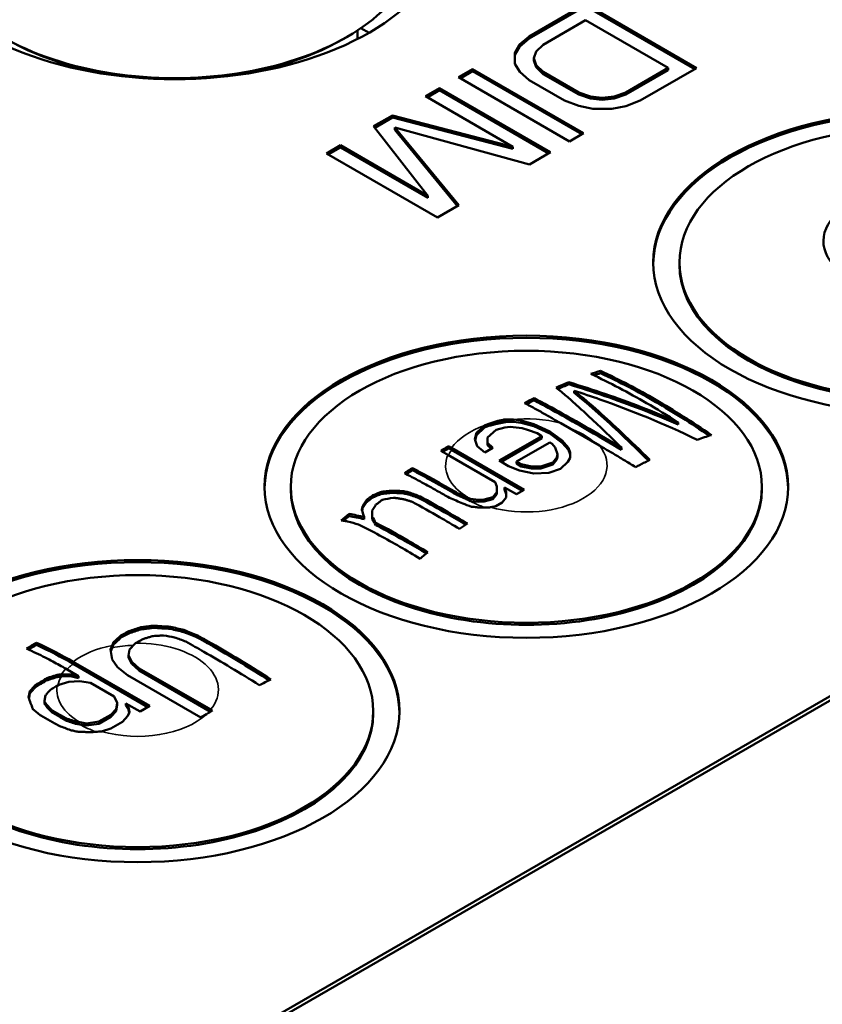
# Model space of a CAD drawing. Header units: millimetres. Extents: x 10 to 634, y 10 to 422.
# Tile 24 of 97: x 94 to 109, y 367 to 386. Entities that reach past the tile are written whole.
import ezdxf

# ---------------------------------------------------------------- set-up
doc = ezdxf.new("R2010")
doc.units = ezdxf.units.MM
doc.header["$LTSCALE"] = 2
doc.layers.add('Visible (ANSI)', color=7, linetype='Continuous', lineweight=50)
doc.layers.add('Visible Narrow (ANSI)', color=7, linetype='Continuous', lineweight=35)

msp = doc.modelspace()

# ---------------------------------------------------------------- linework, layer by layer
at = {"layer": 'Visible (ANSI)'}
for p, q in [((104.784, 386.031), (103.704, 385.408)), ((104.784, 385.99), (103.704, 385.367)), ((106.906, 384.806), (104.784, 386.031)), ((106.87, 384.786), (104.784, 385.99)), ((103.975, 385.251), (104.785, 385.719)), ((104.785, 385.719), (106.365, 384.807)), ((100.426, 385.359), (100.426, 385.523)), ((100.494, 385.569), (100.648, 385.48)), ((100.153, 385.358), (100.223, 385.398)), ((103.704, 385.408), (103.524, 385.252)), ((103.704, 385.367), (103.524, 385.211)), ((103.704, 385.408), (103.704, 385.367)), ((103.524, 385.252), (103.435, 385.096)), ((103.524, 385.211), (103.435, 385.055)), ((103.524, 385.252), (103.524, 385.211)), ((103.796, 384.991), (103.84, 385.121)), ((103.84, 385.121), (103.975, 385.251)), ((103.435, 385.096), (103.435, 384.888)), ((103.841, 384.861), (103.796, 384.991)), ((103.796, 384.991), (103.796, 384.951)), ((103.841, 384.82), (103.796, 384.951)), ((102.624, 384.784), (102.354, 384.628)), ((102.624, 384.743), (102.39, 384.608)), ((104.746, 383.559), (102.624, 384.784)), ((102.624, 384.784), (102.624, 384.743)), ((104.71, 383.539), (102.624, 384.743)), ((103.435, 384.888), (103.526, 384.731)), ((103.977, 384.731), (103.841, 384.861)), ((103.841, 384.861), (103.841, 384.82)), ((103.977, 384.69), (103.841, 384.82)), ((106.365, 384.807), (105.555, 384.339)), ((106.365, 384.766), (105.555, 384.299)), ((105.826, 384.183), (106.906, 384.806)), ((106.365, 384.807), (106.365, 384.766)), ((102.354, 384.628), (104.476, 383.404)), ((103.526, 384.731), (103.707, 384.575)), ((103.707, 384.575), (104.384, 384.184)), ((104.654, 384.34), (103.977, 384.731)), ((103.977, 384.731), (103.977, 384.69)), ((104.654, 384.299), (103.977, 384.69)), ((101.994, 384.421), (101.724, 384.265)), ((101.994, 384.38), (101.76, 384.244)), ((104.116, 383.196), (101.994, 384.421)), ((101.994, 384.421), (101.994, 384.38)), ((104.08, 383.175), (101.994, 384.38)), ((101.724, 384.265), (103.394, 383.3)), ((104.384, 384.184), (104.654, 384.08)), ((104.879, 384.262), (104.654, 384.34)), ((104.654, 384.34), (104.654, 384.299)), ((104.879, 384.221), (104.654, 384.299)), ((105.104, 384.236), (104.879, 384.262)), ((104.879, 384.262), (104.879, 384.221)), ((105.104, 384.195), (104.879, 384.221)), ((105.33, 384.261), (105.104, 384.236)), ((105.104, 384.236), (105.104, 384.195)), ((105.33, 384.221), (105.104, 384.195)), ((105.555, 384.339), (105.33, 384.261)), ((105.555, 384.299), (105.33, 384.221)), ((105.33, 384.261), (105.33, 384.221)), ((105.555, 384.339), (105.555, 384.299)), ((105.556, 384.079), (105.826, 384.183)), ((104.654, 384.08), (104.925, 384.028)), ((104.925, 384.028), (105.285, 384.027)), ((105.285, 384.027), (105.556, 384.079)), ((101.094, 383.901), (100.734, 383.693)), ((101.094, 383.86), (100.757, 383.665)), ((103.394, 383.3), (101.094, 383.901)), ((101.094, 383.901), (101.094, 383.86)), ((103.394, 383.26), (101.094, 383.86)), ((100.734, 383.693), (101.774, 382.365)), ((101.14, 383.667), (103.711, 382.962)), ((102.361, 382.183), (101.14, 383.667)), ((101.14, 383.667), (101.14, 383.626)), ((102.338, 382.169), (101.14, 383.626)), ((104.476, 383.404), (104.746, 383.559)), ((100.105, 383.329), (99.835, 383.173)), ((100.105, 383.289), (99.87, 383.153)), ((101.774, 382.365), (100.105, 383.329)), ((100.105, 383.329), (100.105, 383.289)), ((101.774, 382.324), (100.105, 383.289)), ((103.394, 383.3), (103.394, 383.26)), ((99.835, 383.173), (101.956, 381.949)), ((103.711, 382.962), (104.116, 383.196)), ((101.774, 382.365), (101.774, 382.324)), ((101.956, 381.949), (102.361, 382.183)), ((106.578, 381.051), (106.578, 381.091)), ((105.067, 379.018), (105.067, 378.975)), ((104.463, 378.803), (104.463, 378.762)), ((104.568, 378.64), (104.568, 378.599)), ((103.8, 378.498), (103.8, 378.457)), ((102.698, 377.834), (102.856, 377.975)), ((102.856, 377.975), (102.864, 377.982)), ((102.864, 377.982), (102.864, 377.941)), ((103.09, 378.061), (103.09, 378.02)), ((103.226, 378.087), (103.226, 378.046)), ((103.36, 378.087), (103.407, 378.087)), ((103.36, 378.046), (103.407, 378.046)), ((103.407, 378.087), (103.557, 378.07)), ((103.407, 378.087), (103.407, 378.046)), ((103.407, 378.046), (103.557, 378.029)), ((103.557, 378.07), (103.798, 378)), ((103.557, 378.07), (103.557, 378.029)), ((103.557, 378.029), (103.798, 377.96)), ((103.798, 378), (104.099, 377.862)), ((103.798, 378), (103.798, 377.96)), ((105.048, 377.593), (104.311, 378.018)), ((106.556, 378.035), (106.556, 377.993)), ((102.667, 377.712), (102.698, 377.834)), ((102.673, 377.695), (102.698, 377.793)), ((102.698, 377.793), (102.856, 377.934)), ((102.698, 377.834), (102.698, 377.793)), ((102.856, 377.934), (102.864, 377.941)), ((103.075, 377.895), (102.908, 377.747)), ((103.24, 377.939), (103.075, 377.895)), ((103.133, 377.304), (103.948, 377.774)), ((103.346, 377.948), (103.24, 377.939)), ((103.572, 377.922), (103.346, 377.948)), ((103.692, 377.887), (103.572, 377.922)), ((103.858, 377.827), (103.692, 377.887)), ((103.798, 377.96), (104.099, 377.821)), ((103.948, 377.774), (103.858, 377.827)), ((103.948, 377.774), (103.948, 377.734)), ((104.099, 377.862), (104.34, 377.688)), ((104.099, 377.862), (104.099, 377.821)), ((104.099, 377.821), (104.34, 377.647)), ((102.712, 377.582), (102.667, 377.712)), ((102.908, 377.747), (102.908, 377.643)), ((102.908, 377.643), (103.013, 377.547)), ((102.908, 377.643), (102.908, 377.602)), ((102.908, 377.602), (102.986, 377.532)), ((103.169, 377.284), (103.948, 377.734)), ((104.099, 377.653), (103.465, 377.287)), ((104.144, 377.627), (104.099, 377.653)), ((104.204, 377.557), (104.144, 377.627)), ((104.34, 377.688), (104.46, 377.549)), ((104.34, 377.688), (104.34, 377.647)), ((104.34, 377.647), (104.46, 377.508)), ((103.057, 376.895), (102.152, 377.417)), ((102.17, 377.581), (102.17, 377.54)), ((102.225, 377.549), (103.614, 376.748)), ((102.225, 377.509), (103.579, 376.727)), ((102.863, 377.46), (102.712, 377.582)), ((103.013, 377.547), (102.863, 377.46)), ((104.249, 377.427), (104.204, 377.557)), ((104.233, 377.366), (104.249, 377.427)), ((104.249, 377.427), (104.249, 377.386)), ((104.46, 377.549), (104.49, 377.462)), ((104.46, 377.549), (104.46, 377.508)), ((104.46, 377.508), (104.49, 377.421)), ((104.49, 377.462), (104.49, 377.357)), ((105.469, 377.552), (105.469, 377.511)), ((103.314, 377.2), (103.133, 377.304)), ((103.465, 377.287), (103.555, 377.235)), ((103.465, 377.287), (103.465, 377.246)), ((103.465, 377.246), (103.555, 377.194)), ((103.555, 377.235), (103.751, 377.191)), ((103.555, 377.235), (103.555, 377.194)), ((103.932, 377.192), (104.158, 377.27)), ((103.932, 377.151), (104.158, 377.229)), ((104.158, 377.27), (104.233, 377.366)), ((104.158, 377.229), (104.233, 377.325)), ((104.158, 377.27), (104.158, 377.229)), ((104.233, 377.325), (104.249, 377.386)), ((104.233, 377.366), (104.233, 377.325)), ((104.444, 377.279), (104.308, 377.148)), ((104.49, 377.357), (104.444, 377.279)), ((101.476, 377.162), (101.476, 377.121)), ((103.525, 377.113), (103.314, 377.2)), ((103.796, 377.061), (103.525, 377.113)), ((103.555, 377.194), (103.751, 377.151)), ((103.751, 377.191), (103.932, 377.192)), ((103.751, 377.191), (103.751, 377.151)), ((103.751, 377.151), (103.932, 377.151)), ((104.082, 377.07), (103.796, 377.061)), ((103.932, 377.192), (103.932, 377.151)), ((104.308, 377.148), (104.082, 377.07)), ((103.087, 376.808), (103.057, 376.895)), ((99.153, 376.764), (99.153, 376.805)), ((100.887, 376.709), (100.887, 376.668)), ((101.068, 376.729), (101.068, 376.688)), ((101.294, 376.723), (101.294, 376.681)), ((101.414, 376.696), (101.414, 376.654)), ((102.333, 376.685), (102.333, 376.645)), ((103.011, 376.608), (103.087, 376.704)), ((103.011, 376.567), (103.087, 376.663)), ((103.087, 376.704), (103.087, 376.808)), ((103.087, 376.808), (103.087, 376.767)), ((103.087, 376.663), (103.087, 376.767)), ((103.087, 376.704), (103.087, 376.663)), ((103.463, 376.66), (103.237, 376.791)), ((103.237, 376.791), (103.267, 376.704)), ((103.237, 376.791), (103.237, 376.75)), ((103.237, 376.75), (103.267, 376.663)), ((103.267, 376.704), (103.267, 376.599)), ((103.614, 376.748), (103.463, 376.66)), ((108.153, 376.764), (108.153, 376.805)), ((100.6, 376.551), (100.6, 376.509)), ((100.721, 376.642), (100.721, 376.601)), ((101.625, 376.618), (101.625, 376.577)), ((102.557, 376.587), (102.589, 376.573)), ((102.557, 376.546), (102.589, 376.532)), ((102.589, 376.573), (102.74, 376.555)), ((102.589, 376.573), (102.589, 376.532)), ((102.589, 376.532), (102.74, 376.515)), ((102.74, 376.555), (102.845, 376.564)), ((102.74, 376.555), (102.74, 376.515)), ((102.74, 376.515), (102.845, 376.523)), ((102.845, 376.564), (103.011, 376.608)), ((102.845, 376.523), (103.011, 376.567)), ((102.845, 376.564), (102.845, 376.523)), ((103.011, 376.608), (103.011, 376.567)), ((103.191, 376.504), (103.071, 376.434)), ((103.267, 376.599), (103.191, 376.504)), ((100.268, 376.287), (100.268, 376.245)), ((100.525, 376.436), (100.525, 376.394)), ((103.071, 376.434), (102.971, 376.415)), ((100.554, 376.228), (100.554, 376.186)), ((100.705, 376.231), (100.705, 376.19)), ((100.78, 376.114), (100.78, 376.072)), ((90.218, 361.7), (114.967, 375.988)), ((114.967, 375.907), (90.218, 361.618)), ((96.057, 374.045), (96.057, 374.004)), ((96.288, 374.12), (96.288, 374.079)), ((96.527, 374.15), (96.527, 374.109)), ((96.857, 374.129), (96.857, 374.088)), ((97.112, 374.069), (97.112, 374.028)), ((94.293, 373.823), (94.293, 373.782)), ((95.767, 373.833), (95.767, 373.792)), ((95.908, 373.963), (95.908, 373.922)), ((97.375, 373.962), (97.375, 373.921)), ((95.709, 373.695), (95.741, 373.771)), ((95.74, 373.505), (95.709, 373.695)), ((95.714, 373.666), (95.741, 373.73)), ((96.075, 373.698), (96.054, 373.581)), ((96.179, 373.81), (96.075, 373.698)), ((96.19, 373.816), (96.179, 373.81)), ((94.996, 373.462), (96.459, 372.617)), ((95.846, 373.357), (95.74, 373.505)), ((96.054, 373.581), (96.115, 373.46)), ((96.054, 373.581), (96.054, 373.541)), ((96.054, 373.541), (96.115, 373.42)), ((96.115, 373.46), (96.258, 373.335)), ((96.115, 373.46), (96.115, 373.42)), ((95.1, 373.187), (94.853, 373.329)), ((94.996, 373.421), (96.424, 372.596)), ((96.035, 373.206), (95.846, 373.357)), ((96.115, 373.42), (96.258, 373.294)), ((96.258, 373.335), (97.623, 372.547)), ((96.258, 373.335), (96.258, 373.294)), ((96.258, 373.294), (97.622, 372.506)), ((94.494, 373.147), (94.494, 373.107)), ((94.688, 373.21), (94.688, 373.169)), ((94.914, 373.08), (94.72, 373.02)), ((94.774, 373.222), (94.808, 373.227)), ((94.774, 373.181), (94.808, 373.186)), ((94.808, 373.227), (94.972, 373.218)), ((94.808, 373.227), (94.808, 373.186)), ((94.808, 373.186), (94.972, 373.177)), ((95.116, 373.092), (94.914, 373.08)), ((94.972, 373.218), (95.1, 373.187)), ((94.972, 373.218), (94.972, 373.177)), ((94.972, 373.177), (95.1, 373.146)), ((95.1, 373.187), (95.1, 373.146)), ((95.325, 373.057), (95.116, 373.092)), ((97.434, 372.398), (96.035, 373.206)), ((94.167, 372.897), (94.167, 372.856)), ((94.271, 373.013), (94.271, 372.972)), ((94.72, 373.02), (94.692, 373.004)), ((95.777, 372.796), (95.325, 373.057)), ((94.446, 372.702), (94.446, 372.661)), ((95.838, 372.675), (95.777, 372.796)), ((94.499, 372.628), (94.499, 372.588)), ((94.597, 372.53), (94.597, 372.489)), ((95.713, 372.446), (95.816, 372.558)), ((95.713, 372.406), (95.816, 372.518)), ((95.816, 372.558), (95.838, 372.675)), ((95.816, 372.518), (95.838, 372.634)), ((95.816, 372.558), (95.816, 372.518)), ((95.838, 372.675), (95.838, 372.634)), ((96.273, 372.509), (96.002, 372.666)), ((96.002, 372.666), (96.056, 372.592)), ((96.002, 372.666), (96.002, 372.625)), ((96.002, 372.625), (96.056, 372.551)), ((96.056, 372.592), (96.071, 372.497)), ((96.056, 372.592), (96.056, 372.551)), ((96.056, 372.551), (96.066, 372.486)), ((96.459, 372.617), (96.273, 372.509)), ((100.728, 372.477), (100.728, 372.518)), ((94.868, 372.375), (94.868, 372.334)), ((95.04, 372.319), (95.04, 372.278)), ((95.25, 372.284), (95.489, 372.317)), ((95.489, 372.317), (95.713, 372.446)), ((95.489, 372.277), (95.713, 372.406)), ((95.489, 372.317), (95.489, 372.277)), ((95.713, 372.446), (95.713, 372.406)), ((96.042, 372.428), (95.938, 372.316)), ((96.071, 372.497), (96.042, 372.428)), ((97.542, 372.46), (97.434, 372.398)), ((95.125, 372.305), (95.25, 372.284)), ((95.125, 372.264), (95.25, 372.243)), ((95.25, 372.284), (95.25, 372.243)), ((95.25, 372.243), (95.489, 372.277)), ((95.535, 372.131), (95.521, 372.127)), ((95.715, 372.187), (95.535, 372.131)), ((95.938, 372.316), (95.715, 372.187))]:
    msp.add_line(p, q, dxfattribs=at)
for centre, major_axis, ratio, start_param, end_param in [((96.935, 387.623), (-5.25, 0), 0.57735, 5.968355, 9.739609), ((96.935, 387.297), (-4.65, 0), 0.57735, 0, 3.141593), ((96.935, 387.215), (4.55, 0), 0.57735, 3.926991, 4.559896), ((96.935, 387.215), (4.55, 0), 0.57735, 4.864882, 5.497787), ((111.078, 381.051), (5, 0), 0.57735, 0.007071, 3.134522), ((111.078, 381.498), (1.75, 0), 0.57735, 6.140592, 11.135201), ((111.078, 381.051), (-4.5, 0), 0.57735, 0, 3.141593), ((103.653, 376.764), (5, 0), 0.57735, 0.007071, 3.134522), ((103.49, 370.493), (4.795, 8.304), 0.577329, 0.550752, 0.578127), ((103.49, 370.496), (4.768, 8.257), 0.577329, 0.549403, 0.568956), ((105.255, 377.747), (0.483, -0.468), 0.015038, 1.124806, 2.106916), ((103.653, 376.764), (-4.5, 0), 0.57735, 0, 3.141593), ((103.684, 364.572), (-3.736, -12.477), 0.850634, 3.731294, 3.746543), ((102.965, 367.585), (-7.003, -7.845), 0.841725, 4.17394, 4.191623), ((102.22, 368.191), (9.797, -3.37), 0.800992, 1.930985, 1.953337), ((102.22, 368.197), (9.742, -3.352), 0.800992, 1.931498, 1.953977), ((102.274, 369.233), (-8.936, -2.234), 0.808121, 4.640767, 4.664138), ((103.603, 376.033), (-1.677, 0.628), 0.010781, 5.355075, 5.484665), ((101.692, 369.464), (4.788, 8.294), 0.577336, 0.997239, 1.020092), ((100.331, 375.853), (0.845, -2.741), 0.113349, 1.673027, 1.724164), ((101.692, 369.467), (4.761, 8.247), 0.577335, 0.998452, 1.014892), ((101.578, 365.165), (-8.099, 10.01), 0.664645, 5.507986, 5.528232), ((100.585, 375.787), (1.249, -2.018), 0.142794, 1.644474, 1.703457), ((100.585, 375.743), (1.248, -2.018), 0.14347, 1.645611, 1.704628), ((102.997, 368.762), (-4.671, -8.091), 0.577351, 3.998122, 4.021043), ((102.975, 368.946), (-4.55, -7.881), 0.57735, 4.114956, 4.138883), ((96.228, 372.477), (5, 0), 0.57735, 0.007071, 3.134522), ((97.067, 374.026), (-1.293, 0.311), 0.038904, 4.686935, 4.884861), ((97.067, 373.985), (-1.293, 0.311), 0.039119, 4.686979, 4.884921), ((94.439, 355.917), (11.018, 19.083), 0.57735, 0.794764, 0.806708), ((96.75, 373.946), (-0.851, 0.143), 0.01434, 4.497068, 4.745262), ((97.388, 373.734), (-1.04, 0.398), 0.018263, 4.948888, 5.171557), ((94.439, 355.977), (10.956, 18.976), 0.57735, 0.794817, 0.804306), ((94.23, 373.159), (-0.205, -1.108), 0.012679, 4.953467, 5.064991), ((94.184, 344.745), (-4.021, 33.965), 0.164028, 5.652368, 5.663546), ((94.23, 373.117), (-0.205, -1.108), 0.01275, 4.953069, 5.038593), ((94.734, 372.278), (0.568, -0.795), 0.013746, 2.017603, 2.122978), ((97.784, 368.879), (4.397, -4.286), 0.044678, 2.503769, 2.557259), ((94.734, 372.237), (0.568, -0.795), 0.013822, 2.017721, 2.123094), ((97.329, 369.614), (3.234, -3.4), 0.01231, 2.589353, 2.648856), ((97.328, 369.573), (3.233, -3.4), 0.012377, 2.589346, 2.64886), ((96.228, 372.477), (-4.5, 0), 0.57735, 0, 3.141593)]:
    msp.add_ellipse(centre, major_axis=major_axis, ratio=ratio, start_param=start_param, end_param=end_param, dxfattribs=at)
for centre, major_axis in [((111.078, 381.091), (-5, 0)), ((111.078, 381.091), (4.5, 0)), ((103.653, 376.805), (-5, 0)), ((103.653, 376.805), (4.5, 0)), ((96.228, 372.518), (-5, 0)), ((96.228, 372.518), (4.5, 0))]:
    msp.add_ellipse(centre, major_axis=major_axis, ratio=0.57735, dxfattribs=at)
for points, knots in [([(106.556, 378.035), (106.349, 378.167), (106.145, 378.291), (105.947, 378.405), (105.606, 378.601), (105.249, 378.791), (104.886, 378.96)], [5.5679527, 5.5679527, 5.5679527, 5.5679527, 5.6519451, 5.6519451, 5.6519451, 5.796285, 5.796285, 5.796285, 5.796285]), ([(105.067, 379.018), (105.429, 378.851), (105.787, 378.662), (106.128, 378.466), (106.468, 378.269), (106.826, 378.045), (107.188, 377.793)], [5.4620745, 5.4620745, 5.4620745, 5.4620745, 5.60652, 5.60652, 5.60652, 5.7509655, 5.7509655, 5.7509655, 5.7509655]), ([(107.146, 377.78), (106.798, 378.02), (106.455, 378.235), (106.128, 378.424), (105.787, 378.621), (105.429, 378.809), (105.067, 378.975)], [-0.1388172, -0.1388172, -0.1388172, -0.1388172, 0, 0, 0, 0.1444324, 0.1444324, 0.1444324, 0.1444324]), ([(106.556, 378.035), (106.077, 378.245), (105.603, 378.425), (105.155, 378.579), (104.93, 378.657), (104.699, 378.732), (104.463, 378.803)], [-0.1564659, -0.1564659, -0.1564659, -0.1564659, 0, 0, 0, 0.078531, 0.078531, 0.078531, 0.078531]), ([(106.556, 377.993), (106.077, 378.204), (105.603, 378.384), (105.155, 378.538), (104.93, 378.616), (104.699, 378.691), (104.463, 378.762)], [-0.156451, -0.156451, -0.156451, -0.156451, 0, 0, 0, 0.0785248, 0.0785248, 0.0785248, 0.0785248]), ([(106.917, 377.704), (106.283, 378.012), (105.647, 378.264), (105.057, 378.473), (104.897, 378.53), (104.734, 378.586), (104.568, 378.64)], [5.5298503, 5.5298503, 5.5298503, 5.5298503, 5.7375678, 5.7375678, 5.7375678, 5.7938359, 5.7938359, 5.7938359, 5.7938359]), ([(104.568, 378.64), (104.878, 378.39), (105.184, 378.112), (105.471, 377.842), (105.645, 377.678), (105.827, 377.504), (106.011, 377.319)], [-0.1645694, -0.1645694, -0.1645694, -0.1645694, 0, 0, 0, 0.0999517, 0.0999517, 0.0999517, 0.0999517]), ([(105.984, 377.305), (105.809, 377.48), (105.637, 377.645), (105.471, 377.801), (105.184, 378.071), (104.878, 378.349), (104.568, 378.599)], [-0.095001, -0.095001, -0.095001, -0.095001, 0, 0, 0, 0.1645522, 0.1645522, 0.1645522, 0.1645522]), ([(103.8, 378.498), (104.163, 378.309), (104.522, 378.104), (104.86, 377.909), (105.057, 377.795), (105.261, 377.677), (105.469, 377.552)], [5.7001032, 5.7001032, 5.7001032, 5.7001032, 5.8435861, 5.8435861, 5.8435861, 5.9272398, 5.9272398, 5.9272398, 5.9272398]), ([(105.469, 377.511), (105.261, 377.636), (105.057, 377.754), (104.86, 377.868), (104.522, 378.063), (104.163, 378.268), (103.8, 378.457)], [-0.0836458, -0.0836458, -0.0836458, -0.0836458, 0, 0, 0, 0.1434666, 0.1434666, 0.1434666, 0.1434666]), ([(103.09, 378.061), (103.112, 378.065), (103.133, 378.069), (103.154, 378.073), (103.178, 378.078), (103.202, 378.082), (103.226, 378.087)], [5.84762983, 5.84762983, 5.84762983, 5.84762983, 5.85438181, 5.85438181, 5.85438181, 5.86189438, 5.86189438, 5.86189438, 5.86189438]), ([(103.09, 378.02), (103.112, 378.024), (103.133, 378.028), (103.154, 378.032), (103.178, 378.037), (103.202, 378.042), (103.226, 378.046)], [5.81776726, 5.81776726, 5.81776726, 5.81776726, 5.82451916, 5.82451916, 5.82451916, 5.83203164, 5.83203164, 5.83203164, 5.83203164]), ([(102.054, 377.473), (102.059, 377.476), (102.081, 377.489), (102.12, 377.511), (102.153, 377.531), (102.17, 377.54)], [0.2345296, 0.2345296, 0.2345296, 0.2345296, 0.3333333, 0.6666667, 1, 1, 1, 1]), ([(101.36, 377.047), (101.365, 377.05), (101.388, 377.065), (101.427, 377.09), (101.459, 377.111), (101.476, 377.121)], [0.2245999, 0.2245999, 0.2245999, 0.2245999, 0.3333333, 0.6666667, 1, 1, 1, 1]), ([(100.887, 376.709), (100.908, 376.712), (100.928, 376.714), (100.949, 376.716), (100.969, 376.719), (100.989, 376.721), (101.009, 376.723), (101.029, 376.725), (101.048, 376.727), (101.068, 376.729)], [0, 0, 0, 0, 0.333333, 0.333333, 0.333333, 0.666667, 0.666667, 0.666667, 1, 1, 1, 1]), ([(100.887, 376.668), (100.908, 376.67), (100.928, 376.673), (100.949, 376.675), (100.969, 376.677), (100.989, 376.68), (101.009, 376.682), (101.029, 376.684), (101.048, 376.686), (101.068, 376.688)], [0, 0, 0, 0, 0.333333, 0.333333, 0.333333, 0.666667, 0.666667, 0.666667, 1, 1, 1, 1]), ([(100.6, 376.551), (100.614, 376.562), (100.628, 376.572), (100.642, 376.582), (100.655, 376.593), (100.669, 376.603), (100.682, 376.613), (100.695, 376.623), (100.708, 376.633), (100.721, 376.642)], [0, 0, 0, 0, 0.333333, 0.333333, 0.333333, 0.666667, 0.666667, 0.666667, 1, 1, 1, 1]), ([(100.6, 376.509), (100.614, 376.52), (100.628, 376.531), (100.642, 376.541), (100.655, 376.551), (100.669, 376.562), (100.682, 376.571), (100.695, 376.581), (100.708, 376.591), (100.721, 376.601)], [0, 0, 0, 0, 0.333333, 0.333333, 0.333333, 0.666667, 0.666667, 0.666667, 1, 1, 1, 1]), ([(100.902, 376.554), (100.889, 376.544), (100.876, 376.534), (100.863, 376.525), (100.849, 376.515), (100.836, 376.505), (100.822, 376.494), (100.809, 376.484), (100.795, 376.474), (100.781, 376.463)], [0, 0, 0, 0, 0.333333, 0.333333, 0.333333, 0.666667, 0.666667, 0.666667, 1, 1, 1, 1]), ([(102.377, 375.999), (102.247, 376.077), (102.118, 376.153), (101.993, 376.225), (101.824, 376.323), (101.65, 376.42), (101.474, 376.516)], [5.7265898, 5.7265898, 5.7265898, 5.7265898, 5.7798388, 5.7798388, 5.7798388, 5.8514835, 5.8514835, 5.8514835, 5.8514835]), ([(101.625, 376.618), (101.801, 376.522), (101.975, 376.423), (102.144, 376.326), (102.269, 376.253), (102.397, 376.178), (102.527, 376.101)], [5.7319282, 5.7319282, 5.7319282, 5.7319282, 5.8035346, 5.8035346, 5.8035346, 5.8567613, 5.8567613, 5.8567613, 5.8567613]), ([(102.495, 376.079), (102.376, 376.15), (102.259, 376.219), (102.144, 376.285), (101.975, 376.382), (101.801, 376.481), (101.625, 376.577)], [-0.0487858, -0.0487858, -0.0487858, -0.0487858, 0, 0, 0, 0.0716005, 0.0716005, 0.0716005, 0.0716005]), ([(100.509, 376.366), (100.511, 376.374), (100.513, 376.382), (100.515, 376.389), (100.516, 376.397), (100.518, 376.405), (100.52, 376.413), (100.521, 376.42), (100.523, 376.428), (100.525, 376.436)], [0, 0, 0, 0, 0.333333, 0.333333, 0.333333, 0.666667, 0.666667, 0.666667, 1, 1, 1, 1]), ([(100.515, 376.35), (100.516, 376.357), (100.518, 376.364), (100.52, 376.371), (100.521, 376.379), (100.523, 376.386), (100.525, 376.394)], [0.3584292, 0.3584292, 0.3584292, 0.3584292, 0.6666667, 0.6666667, 0.6666667, 1, 1, 1, 1]), ([(100.705, 376.348), (100.705, 376.335), (100.705, 376.322), (100.705, 376.309), (100.705, 376.296), (100.705, 376.283), (100.705, 376.27), (100.705, 376.257), (100.705, 376.244), (100.705, 376.231)], [0, 0, 0, 0, 0.333333, 0.333333, 0.333333, 0.666667, 0.666667, 0.666667, 1, 1, 1, 1]), ([(100.238, 376.144), (100.225, 376.145), (100.211, 376.147), (100.198, 376.149), (100.185, 376.151), (100.171, 376.153), (100.158, 376.155), (100.144, 376.156), (100.131, 376.158), (100.117, 376.16)], [0, 0, 0, 0, 0.333333, 0.333333, 0.333333, 0.666667, 0.666667, 0.666667, 1, 1, 1, 1]), ([(100.449, 376.082), (100.718, 375.949), (100.983, 375.806), (101.238, 375.658), (101.364, 375.586), (101.492, 375.509), (101.622, 375.429)], [-0.1083009, -0.1083009, -0.1083009, -0.1083009, 0, 0, 0, 0.0533353, 0.0533353, 0.0533353, 0.0533353]), ([(100.78, 376.114), (100.987, 376.007), (101.191, 375.895), (101.389, 375.78), (101.515, 375.708), (101.643, 375.631), (101.773, 375.552)], [5.5751334, 5.5751334, 5.5751334, 5.5751334, 5.6591188, 5.6591188, 5.6591188, 5.7124398, 5.7124398, 5.7124398, 5.7124398]), ([(101.744, 375.528), (101.624, 375.601), (101.505, 375.672), (101.389, 375.739), (101.191, 375.853), (100.987, 375.965), (100.78, 376.072)], [-0.0492867, -0.0492867, -0.0492867, -0.0492867, 0, 0, 0, 0.0839786, 0.0839786, 0.0839786, 0.0839786]), ([(98.551, 373.014), (98.187, 373.247), (97.828, 373.457), (97.49, 373.652), (97.379, 373.716), (97.266, 373.781), (97.151, 373.846)], [5.693542, 5.693542, 5.693542, 5.693542, 5.8370775, 5.8370775, 5.8370775, 5.8841043, 5.8841043, 5.8841043, 5.8841043]), ([(98.774, 373.122), (98.41, 373.36), (98.052, 373.574), (97.713, 373.77), (97.602, 373.834), (97.489, 373.898), (97.375, 373.962)], [-0.1437409, -0.1437409, -0.1437409, -0.1437409, 0, 0, 0, 0.0470561, 0.0470561, 0.0470561, 0.0470561]), ([(97.375, 373.921), (97.489, 373.857), (97.602, 373.793), (97.713, 373.729), (98.041, 373.54), (98.386, 373.333), (98.737, 373.105)], [-0.0470532, -0.0470532, -0.0470532, -0.0470532, 0, 0, 0, 0.1389067, 0.1389067, 0.1389067, 0.1389067]), ([(94.853, 373.329), (94.817, 373.35), (94.778, 373.372), (94.737, 373.395), (94.696, 373.418), (94.653, 373.442), (94.606, 373.467), (94.56, 373.492), (94.511, 373.517), (94.459, 373.544), (94.406, 373.571), (94.351, 373.598), (94.292, 373.626), (94.234, 373.654), (94.172, 373.683), (94.107, 373.712)], [0, 0, 0, 0, 0.2, 0.2, 0.2, 0.4, 0.4, 0.4, 0.6, 0.6, 0.6, 0.8, 0.8, 0.8, 1, 1, 1, 1]), ([(94.293, 373.782), (94.534, 373.673), (94.771, 373.551), (94.996, 373.421), (94.996, 373.421), (94.996, 373.421)], [5.64163256, 5.64163256, 5.64163256, 5.64163256, 5.73721481, 5.73721481, 5.73723182, 5.73723182, 5.73723182, 5.73723182]), ([(94.688, 373.169), (94.698, 373.17), (94.717, 373.173), (94.746, 373.177), (94.765, 373.18), (94.774, 373.181)], [0, 0, 0, 0, 0.3333333, 0.6666667, 0.9996735, 0.9996735, 0.9996735, 0.9996735]), ([(95.04, 372.319), (95.05, 372.317), (95.059, 372.316), (95.069, 372.314), (95.078, 372.312), (95.087, 372.311), (95.097, 372.309), (95.106, 372.308), (95.116, 372.306), (95.125, 372.305)], [0, 0, 0, 0, 0.333333, 0.333333, 0.333333, 0.666667, 0.666667, 0.666667, 1, 1, 1, 1]), ([(95.072, 372.126), (95.058, 372.129), (95.044, 372.132), (95.03, 372.135), (95.015, 372.139), (95.001, 372.142), (94.987, 372.145), (94.973, 372.149), (94.959, 372.152), (94.945, 372.155)], [0, 0, 0, 0, 0.333333, 0.333333, 0.333333, 0.666667, 0.666667, 0.666667, 1, 1, 1, 1]), ([(95.04, 372.278), (95.05, 372.276), (95.059, 372.275), (95.069, 372.273), (95.078, 372.272), (95.087, 372.27), (95.097, 372.268), (95.106, 372.267), (95.116, 372.265), (95.125, 372.264)], [0, 0, 0, 0, 0.3333333, 0.3333333, 0.3333333, 0.6666667, 0.6666667, 0.6666667, 0.999919, 0.999919, 0.999919, 0.999919])]:
    msp.add_open_spline(points, degree=3, knots=knots, dxfattribs=at)
for points in [[(104.222, 378.7), (104.303, 378.736), (104.383, 378.77), (104.463, 378.803)], [(104.255, 378.673), (104.324, 378.704), (104.394, 378.733), (104.463, 378.762)], [(105.014, 377.992), (104.986, 378.019), (104.93, 378.072), (104.848, 378.15), (104.765, 378.227), (104.682, 378.303), (104.598, 378.379), (104.511, 378.456), (104.421, 378.534), (104.325, 378.615), (104.257, 378.671), (104.222, 378.7)], [(103.618, 378.404), (103.679, 378.436), (103.739, 378.467), (103.8, 378.498)], [(104.311, 378.018), (104.279, 378.036), (104.217, 378.072), (104.124, 378.126), (104.03, 378.179), (103.934, 378.233), (103.835, 378.288), (103.731, 378.345), (103.657, 378.384), (103.618, 378.404)], [(103.657, 378.384), (103.704, 378.408), (103.752, 378.432), (103.8, 378.457)], [(102.864, 377.982), (102.889, 377.991), (102.939, 378.008), (103.015, 378.035), (103.065, 378.052), (103.09, 378.061)], [(102.864, 377.941), (102.889, 377.95), (102.939, 377.968), (103.015, 377.994), (103.065, 378.011), (103.09, 378.02)], [(103.226, 378.087), (103.241, 378.087), (103.27, 378.087), (103.315, 378.087), (103.345, 378.087), (103.36, 378.087)], [(103.226, 378.046), (103.241, 378.046), (103.27, 378.046), (103.315, 378.046), (103.345, 378.046), (103.36, 378.046)], [(107.188, 377.793), (107.099, 377.765), (107.008, 377.736), (106.917, 377.704)], [(105.74, 377.18), (105.701, 377.204), (105.626, 377.25), (105.521, 377.314), (105.421, 377.374), (105.326, 377.431), (105.232, 377.486), (105.14, 377.539), (105.079, 377.575), (105.048, 377.593)], [(102.019, 377.493), (102.036, 377.503), (102.069, 377.523), (102.12, 377.552), (102.153, 377.572), (102.17, 377.581)], [(102.152, 377.417), (102.139, 377.425), (102.111, 377.441), (102.066, 377.467), (102.035, 377.484), (102.019, 377.493)], [(102.17, 377.581), (102.176, 377.578), (102.189, 377.57), (102.207, 377.56), (102.219, 377.553), (102.225, 377.549)], [(102.17, 377.54), (102.176, 377.537), (102.189, 377.53), (102.207, 377.519), (102.219, 377.512), (102.225, 377.509)], [(106.011, 377.319), (105.979, 377.303), (105.915, 377.271), (105.825, 377.224), (105.768, 377.194), (105.74, 377.18)], [(101.325, 377.065), (101.342, 377.076), (101.377, 377.099), (101.427, 377.131), (101.459, 377.152), (101.476, 377.162)], [(102.182, 376.595), (102.147, 376.615), (102.076, 376.656), (101.971, 376.715), (101.867, 376.774), (101.762, 376.832), (101.657, 376.889), (101.55, 376.947), (101.44, 377.005), (101.364, 377.045), (101.325, 377.065)], [(101.476, 377.162), (101.512, 377.143), (101.582, 377.106), (101.683, 377.052), (101.779, 376.999), (101.873, 376.947), (101.965, 376.896), (102.057, 376.844), (102.148, 376.792), (102.24, 376.739), (102.302, 376.703), (102.333, 376.685)], [(101.476, 377.121), (101.512, 377.103), (101.582, 377.065), (101.683, 377.011), (101.779, 376.959), (101.873, 376.907), (101.965, 376.855), (102.057, 376.803), (102.148, 376.751), (102.24, 376.698), (102.302, 376.663), (102.333, 376.645)], [(101.294, 376.723), (101.307, 376.72), (101.334, 376.714), (101.375, 376.705), (101.401, 376.699), (101.414, 376.696)], [(101.294, 376.681), (101.307, 376.679), (101.334, 376.672), (101.375, 376.664), (101.401, 376.657), (101.414, 376.654)], [(101.414, 376.696), (101.485, 376.67), (101.555, 376.644), (101.625, 376.618)], [(101.414, 376.654), (101.485, 376.629), (101.555, 376.603), (101.625, 376.577)], [(102.333, 376.685), (102.358, 376.675), (102.407, 376.653), (102.482, 376.62), (102.532, 376.598), (102.557, 376.587)], [(102.333, 376.645), (102.358, 376.634), (102.407, 376.612), (102.482, 376.579), (102.532, 376.557), (102.557, 376.546)], [(100.525, 376.436), (100.533, 376.449), (100.55, 376.475), (100.575, 376.513), (100.592, 376.538), (100.6, 376.551)], [(100.525, 376.394), (100.533, 376.407), (100.55, 376.433), (100.575, 376.472), (100.592, 376.497), (100.6, 376.509)], [(100.781, 376.463), (100.773, 376.451), (100.756, 376.426), (100.731, 376.387), (100.714, 376.361), (100.705, 376.348)], [(101.308, 376.568), (101.287, 376.571), (101.245, 376.577), (101.18, 376.586), (101.135, 376.593), (101.113, 376.596)], [(101.474, 376.516), (101.456, 376.522), (101.419, 376.533), (101.364, 376.551), (101.327, 376.562), (101.308, 376.568)], [(102.438, 376.484), (102.354, 376.521), (102.268, 376.558), (102.182, 376.595)], [(100.268, 376.287), (100.364, 376.268), (100.459, 376.248), (100.554, 376.228)], [(102.754, 376.407), (102.738, 376.409), (102.704, 376.412), (102.654, 376.418), (102.62, 376.422), (102.604, 376.423)], [(102.935, 376.408), (102.915, 376.408), (102.875, 376.408), (102.815, 376.407), (102.775, 376.407), (102.754, 376.407)], [(102.971, 376.415), (102.967, 376.414), (102.959, 376.412), (102.947, 376.41), (102.939, 376.408), (102.935, 376.408)], [(100.268, 376.245), (100.364, 376.226), (100.459, 376.207), (100.554, 376.186)], [(95.908, 373.963), (95.924, 373.972), (95.957, 373.99), (96.006, 374.017), (96.04, 374.035), (96.057, 374.045)], [(96.057, 374.045), (96.134, 374.07), (96.211, 374.095), (96.288, 374.12)], [(96.057, 374.004), (96.134, 374.029), (96.211, 374.054), (96.288, 374.079)], [(96.288, 374.12), (96.315, 374.123), (96.368, 374.13), (96.448, 374.14), (96.501, 374.146), (96.527, 374.15)], [(96.288, 374.079), (96.315, 374.083), (96.368, 374.089), (96.448, 374.099), (96.501, 374.106), (96.527, 374.109)], [(96.527, 374.15), (96.636, 374.143), (96.746, 374.137), (96.857, 374.129)], [(96.527, 374.109), (96.636, 374.102), (96.746, 374.096), (96.857, 374.088)], [(97.112, 374.069), (97.2, 374.033), (97.288, 373.998), (97.375, 373.962)], [(97.112, 374.028), (97.2, 373.992), (97.288, 373.957), (97.375, 373.921)], [(94.293, 373.823), (94.534, 373.714), (94.771, 373.592), (94.996, 373.462)], [(95.741, 373.771), (95.744, 373.778), (95.749, 373.791), (95.758, 373.811), (95.764, 373.825), (95.767, 373.833)], [(95.767, 373.833), (95.814, 373.876), (95.861, 373.919), (95.908, 373.963)], [(95.767, 373.792), (95.814, 373.835), (95.861, 373.878), (95.908, 373.922)], [(95.908, 373.922), (95.924, 373.931), (95.957, 373.949), (96.006, 373.976), (96.04, 373.994), (96.057, 374.004)], [(96.328, 373.895), (96.312, 373.886), (96.28, 373.868), (96.234, 373.842), (96.205, 373.825), (96.19, 373.816)], [(96.522, 373.953), (96.5, 373.946), (96.456, 373.933), (96.391, 373.914), (96.349, 373.901), (96.328, 373.895)], [(96.724, 373.963), (96.701, 373.962), (96.657, 373.96), (96.589, 373.956), (96.544, 373.954), (96.522, 373.953)], [(95.741, 373.73), (95.744, 373.737), (95.749, 373.75), (95.758, 373.771), (95.764, 373.785), (95.767, 373.792)], [(94.271, 373.013), (94.297, 373.029), (94.348, 373.06), (94.422, 373.104), (94.47, 373.133), (94.494, 373.147)], [(94.271, 372.972), (94.297, 372.988), (94.348, 373.019), (94.422, 373.063), (94.47, 373.092), (94.494, 373.107)], [(94.494, 373.147), (94.517, 373.155), (94.562, 373.169), (94.626, 373.19), (94.668, 373.203), (94.688, 373.21)], [(94.494, 373.107), (94.517, 373.114), (94.562, 373.129), (94.626, 373.149), (94.668, 373.162), (94.688, 373.169)], [(94.688, 373.21), (94.698, 373.211), (94.717, 373.214), (94.746, 373.218), (94.765, 373.221), (94.774, 373.222)], [(98.774, 373.122), (98.699, 373.087), (98.625, 373.05), (98.551, 373.014)], [(94.167, 372.897), (94.179, 372.91), (94.202, 372.936), (94.236, 372.975), (94.259, 373), (94.271, 373.013)], [(94.167, 372.856), (94.179, 372.869), (94.202, 372.895), (94.236, 372.934), (94.259, 372.959), (94.271, 372.972)], [(94.571, 372.933), (94.559, 372.921), (94.537, 372.896), (94.502, 372.858), (94.479, 372.832), (94.467, 372.819)], [(94.692, 373.004), (94.679, 372.996), (94.653, 372.981), (94.612, 372.957), (94.585, 372.941), (94.571, 372.933)], [(94.467, 372.819), (94.465, 372.806), (94.46, 372.78), (94.453, 372.741), (94.448, 372.715), (94.446, 372.702)], [(94.597, 372.53), (94.627, 372.513), (94.687, 372.478), (94.777, 372.427), (94.838, 372.392), (94.868, 372.375)], [(97.657, 372.527), (97.645, 372.519), (97.619, 372.505), (97.58, 372.482), (97.554, 372.467), (97.542, 372.46)], [(97.623, 372.547), (97.627, 372.545), (97.634, 372.54), (97.646, 372.534), (97.653, 372.529), (97.657, 372.527)], [(94.727, 372.236), (94.696, 372.253), (94.636, 372.288), (94.546, 372.339), (94.456, 372.389), (94.396, 372.423), (94.366, 372.439)], [(94.597, 372.489), (94.627, 372.472), (94.687, 372.438), (94.777, 372.386), (94.838, 372.351), (94.868, 372.334)], [(94.868, 372.375), (94.887, 372.369), (94.925, 372.356), (94.983, 372.337), (95.021, 372.325), (95.04, 372.319)], [(94.868, 372.334), (94.887, 372.328), (94.925, 372.315), (94.983, 372.297), (95.021, 372.284), (95.04, 372.278)], [(94.945, 372.155), (94.873, 372.182), (94.8, 372.209), (94.727, 372.236)], [(95.319, 372.114), (95.292, 372.115), (95.238, 372.118), (95.156, 372.122), (95.1, 372.124), (95.072, 372.126)], [(95.521, 372.127), (95.499, 372.126), (95.455, 372.123), (95.388, 372.119), (95.342, 372.116), (95.319, 372.114)]]:
    msp.add_open_spline(points, degree=3, dxfattribs=at)
at = {"layer": 'Visible Narrow (ANSI)'}
for centre, major_axis, start_param, end_param in [((103.653, 377.213), (-1.542, 0), 5.255566, 5.895741), ((103.653, 377.172), (-1.542, 0), 4.903591, 5.255566), ((103.653, 377.213), (-1.542, 0), 4.271763, 4.903591), ((103.653, 377.172), (-1.542, 0), 3.696606, 4.157375), ((103.653, 377.213), (1.542, 0), 4.254168, 6.723811), ((103.653, 377.213), (-1.542, 0), 6.051605, 7.063321), ((103.653, 377.172), (1.542, 0), 3.921728, 4.17491), ((96.228, 372.926), (1.542, 0), 5.842489, 7.878771), ((96.228, 372.926), (-1.542, 0), 5.033891, 5.638193), ((96.228, 372.887), (-1.539, 0), 4.765436, 5.034171), ((96.228, 372.926), (-1.542, 0), 5.813621, 5.944864), ((96.228, 372.886), (-1.542, 0), 5.944864, 6.144219), ((96.228, 372.926), (-1.542, 0), 6.196281, 7.056469), ((96.228, 372.926), (1.542, 0), 4.245702, 5.73161), ((96.228, 372.886), (1.542, 0), 3.914879, 4.172779)]:
    msp.add_ellipse(centre, major_axis=major_axis, ratio=0.57735, start_param=start_param, end_param=end_param, dxfattribs=at)
for points, knots in [([(102.225, 377.509), (102.215, 377.494), (102.206, 377.48), (102.197, 377.465), (102.188, 377.451), (102.18, 377.436), (102.173, 377.421), (102.17, 377.417), (102.168, 377.413), (102.167, 377.409)], [0, 0, 0, 0, 0.3333333, 0.3333333, 0.3333333, 0.6666667, 0.6666667, 0.6666667, 0.7582004, 0.7582004, 0.7582004, 0.7582004]), ([(94.996, 373.421), (94.978, 373.407), (94.961, 373.393), (94.944, 373.378), (94.927, 373.364), (94.911, 373.349), (94.896, 373.334), (94.89, 373.328), (94.884, 373.322), (94.878, 373.315)], [0, 0, 0, 0, 0.3333333, 0.3333333, 0.3333333, 0.6666667, 0.6666667, 0.6666667, 0.8065097, 0.8065097, 0.8065097, 0.8065097])]:
    msp.add_open_spline(points, degree=3, knots=knots, dxfattribs=at)

doc.saveas('drawing.dxf')
